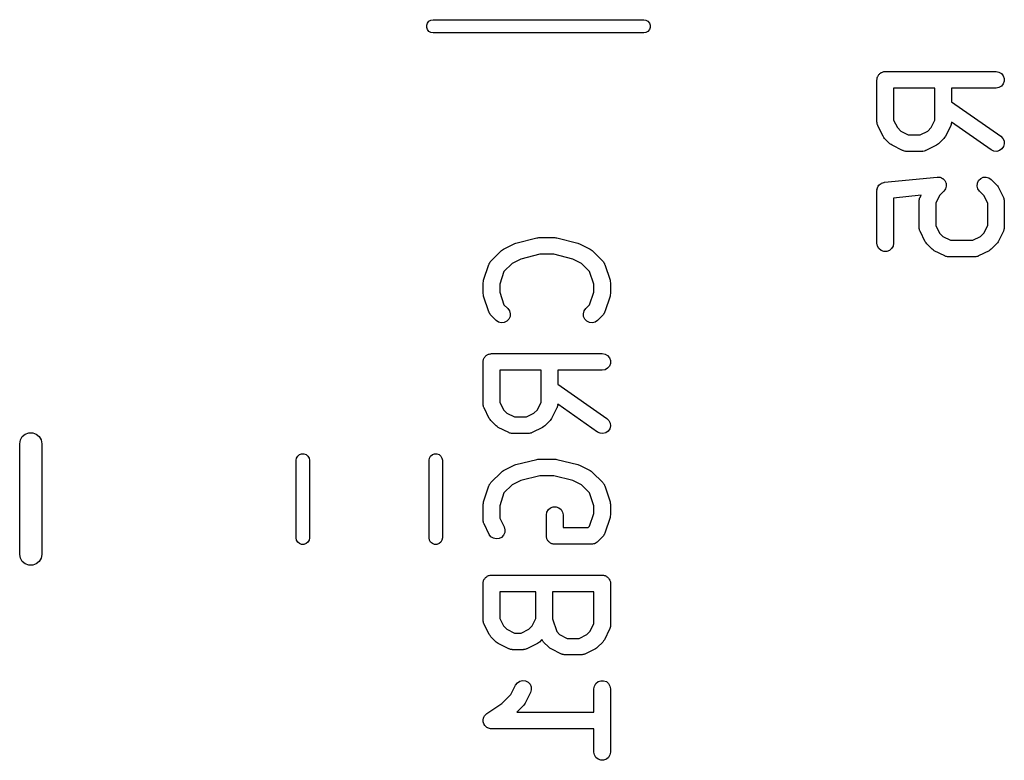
# Model space of a CAD drawing. Extents: x 48 to 353, y -143 to -50.
# Tile 22 of 70: x 82.57 to 91.46, y -69.03 to -62.35. Entities that reach past the tile are written whole.
import ezdxf

# ---------------------------------------------------------------- set-up
doc = ezdxf.new("R2010")
doc.units = 0
doc.header["$MEASUREMENT"] = 0
doc.layers.add('BLACK', color=7, linetype='CONTINUOUS')

msp = doc.modelspace()

# ---------------------------------------------------------------- linework, layer by layer
at = {"layer": 'Black'}
for p, q in [((86.2439, -62.3953), (86.251, -62.3757)), ((86.2439, -62.4162), (86.2439, -62.3953)), ((86.251, -62.3757), (86.2644, -62.3598)), ((86.2644, -62.3598), (86.2825, -62.3494)), ((86.2825, -62.3494), (86.303, -62.3457)), ((86.303, -62.3457), (88.203, -62.3457)), ((88.203, -62.3457), (88.2235, -62.3494)), ((88.2235, -62.3494), (88.2416, -62.3598)), ((88.2416, -62.3598), (88.255, -62.3757)), ((88.255, -62.3757), (88.2621, -62.3953)), ((88.2621, -62.3953), (88.2621, -62.4162)), ((86.251, -62.4357), (86.2439, -62.4162)), ((86.2644, -62.4517), (86.251, -62.4357)), ((86.2825, -62.4621), (86.2644, -62.4517)), ((86.303, -62.4657), (86.2825, -62.4621)), ((88.203, -62.4657), (86.303, -62.4657)), ((88.2235, -62.4621), (88.203, -62.4657)), ((88.2416, -62.4517), (88.2235, -62.4621)), ((88.255, -62.4357), (88.2416, -62.4517)), ((88.2621, -62.4162), (88.255, -62.4357)), ((90.3172, -62.8576), (90.3194, -62.8514)), ((90.3194, -62.8514), (90.3236, -62.8464)), ((90.3236, -62.8464), (90.3269, -62.8407)), ((90.3269, -62.8407), (90.332, -62.8365)), ((90.332, -62.8365), (90.3362, -62.8315)), ((90.3362, -62.8315), (90.3419, -62.8282)), ((90.3419, -62.8282), (90.3469, -62.824)), ((90.3469, -62.824), (90.353, -62.8217)), ((90.353, -62.8217), (90.3587, -62.8184)), ((90.3587, -62.8184), (90.3652, -62.8173)), ((90.3652, -62.8173), (90.3714, -62.815)), ((90.3714, -62.815), (90.3779, -62.815)), ((90.3779, -62.815), (90.3844, -62.8139)), ((90.3844, -62.8139), (91.3844, -62.8139)), ((91.3844, -62.8139), (91.41, -62.8184)), ((91.41, -62.8184), (91.4326, -62.8315)), ((91.4326, -62.8315), (91.4493, -62.8514)), ((91.4493, -62.8514), (91.4582, -62.8759)), ((90.3094, -62.8889), (90.3105, -62.8824)), ((90.3094, -63.2699), (90.3094, -62.8889)), ((90.3105, -62.8759), (90.3128, -62.8697)), ((90.3105, -62.8824), (90.3105, -62.8759)), ((90.3128, -62.8697), (90.3139, -62.8633)), ((90.3139, -62.8633), (90.3172, -62.8576)), ((91.4493, -62.9264), (91.4326, -62.9464)), ((91.4582, -62.9019), (91.4493, -62.9264)), ((91.4582, -62.8759), (91.4582, -62.9019)), ((90.4594, -62.9639), (90.4594, -63.2522)), ((90.8332, -62.9639), (90.4594, -62.9639)), ((90.8332, -63.2522), (90.8332, -62.9639)), ((91.3844, -62.9639), (90.9832, -62.9639)), ((90.9832, -62.9639), (90.9832, -63.088)), ((91.41, -62.9594), (91.3844, -62.9639)), ((91.4326, -62.9464), (91.41, -62.9594)), ((90.9832, -63.088), (91.4274, -63.3989)), ((90.3101, -63.2741), (90.3094, -63.2699)), ((90.3099, -63.2784), (90.3101, -63.2741)), ((90.3124, -63.2869), (90.3099, -63.2784)), ((90.3139, -63.2955), (90.3124, -63.2869)), ((90.3161, -63.2993), (90.3139, -63.2955)), ((90.3173, -63.3034), (90.3161, -63.2993)), ((90.4594, -63.2522), (90.4936, -63.3207)), ((90.7989, -63.3207), (90.8332, -63.2522)), ((90.9765, -63.2993), (90.9753, -63.3034)), ((90.9787, -63.2955), (90.9765, -63.2993)), ((90.9802, -63.2869), (90.9787, -63.2955)), ((90.9827, -63.2784), (90.9802, -63.2869)), ((90.983, -63.2709), (90.9824, -63.2741)), ((90.9824, -63.2741), (90.9827, -63.2784)), ((91.3414, -63.5218), (90.983, -63.2709)), ((90.3649, -63.3986), (90.3173, -63.3034)), ((90.4936, -63.3207), (90.524, -63.3511)), ((90.524, -63.3511), (90.5926, -63.3853)), ((90.5926, -63.3853), (90.7, -63.3853)), ((90.7, -63.3853), (90.7685, -63.3511)), ((90.7685, -63.3511), (90.7989, -63.3207)), ((90.9753, -63.3034), (90.9277, -63.3986)), ((90.3721, -63.4083), (90.3649, -63.3986)), ((90.379, -63.4181), (90.3721, -63.4083)), ((90.4266, -63.4657), (90.379, -63.4181)), ((90.4364, -63.4726), (90.4266, -63.4657)), ((90.4461, -63.4798), (90.4364, -63.4726)), ((90.8562, -63.4726), (90.8465, -63.4798)), ((90.866, -63.4657), (90.8562, -63.4726)), ((90.9136, -63.4181), (90.866, -63.4657)), ((90.9205, -63.4083), (90.9136, -63.4181)), ((90.9277, -63.3986), (90.9205, -63.4083)), ((91.4274, -63.3989), (91.4458, -63.4173)), ((91.4458, -63.4173), (91.4568, -63.4409)), ((91.4591, -63.4669), (91.4524, -63.492)), ((91.4568, -63.4409), (91.4591, -63.4669)), ((90.5413, -63.5274), (90.4461, -63.4798)), ((90.5455, -63.5286), (90.5413, -63.5274)), ((90.5492, -63.5308), (90.5455, -63.5286)), ((90.5579, -63.5323), (90.5492, -63.5308)), ((90.5663, -63.5348), (90.5579, -63.5323)), ((90.5706, -63.5346), (90.5663, -63.5348)), ((90.5749, -63.5353), (90.5706, -63.5346)), ((90.7177, -63.5353), (90.5749, -63.5353)), ((90.722, -63.5346), (90.7177, -63.5353)), ((90.7263, -63.5348), (90.722, -63.5346)), ((90.7347, -63.5323), (90.7263, -63.5348)), ((90.7434, -63.5308), (90.7347, -63.5323)), ((90.7471, -63.5286), (90.7434, -63.5308)), ((90.7513, -63.5274), (90.7471, -63.5286)), ((90.8465, -63.4798), (90.7513, -63.5274)), ((91.365, -63.5328), (91.3414, -63.5218)), ((91.3909, -63.535), (91.365, -63.5328)), ((91.4161, -63.5283), (91.3909, -63.535)), ((91.4374, -63.5134), (91.4161, -63.5283)), ((91.4524, -63.492), (91.4374, -63.5134)), ((90.3307, -63.8365), (90.339, -63.8305)), ((90.339, -63.8305), (90.3469, -63.824)), ((90.3469, -63.824), (90.3495, -63.823)), ((90.3495, -63.823), (90.3518, -63.8213)), ((90.3518, -63.8213), (90.3617, -63.8186)), ((90.3617, -63.8186), (90.3714, -63.815)), ((90.3714, -63.815), (90.3742, -63.815)), ((90.3742, -63.815), (90.3769, -63.8143)), ((90.3769, -63.8143), (90.8531, -63.7667)), ((90.8531, -63.7667), (90.8536, -63.7667)), ((90.8536, -63.7667), (90.854, -63.7666)), ((90.854, -63.7666), (90.8665, -63.7677)), ((90.8665, -63.7677), (90.8791, -63.7686)), ((90.8791, -63.7686), (90.8795, -63.7688)), ((90.8795, -63.7688), (90.88, -63.7688)), ((90.88, -63.7688), (90.8914, -63.7741)), ((90.8914, -63.7741), (90.9028, -63.7793)), ((90.9028, -63.7793), (90.9032, -63.7796)), ((90.9032, -63.7796), (90.9036, -63.7798)), ((90.9036, -63.7798), (90.9125, -63.7888)), ((90.9125, -63.7888), (90.9215, -63.7975)), ((90.9215, -63.7975), (90.9217, -63.7979)), ((90.9217, -63.7979), (90.922, -63.7983)), ((90.922, -63.7983), (90.9273, -63.8096)), ((90.9273, -63.8096), (90.9328, -63.821)), ((90.9328, -63.821), (90.9328, -63.8214)), ((90.9328, -63.8214), (90.933, -63.8219)), ((90.933, -63.8219), (90.9341, -63.8344)), ((90.9341, -63.8344), (90.9354, -63.8469)), ((91.2144, -63.8478), (91.2167, -63.8219)), ((91.2167, -63.8219), (91.2277, -63.7983)), ((91.2277, -63.7983), (91.2461, -63.7798)), ((91.2461, -63.7798), (91.2697, -63.7688)), ((91.2697, -63.7688), (91.2957, -63.7666)), ((91.2957, -63.7666), (91.3208, -63.7733)), ((91.3208, -63.7733), (91.3422, -63.7883)), ((91.3422, -63.7883), (91.3898, -63.8359)), ((90.3094, -63.8889), (90.3099, -63.8861)), ((90.3094, -64.3651), (90.3094, -63.8889)), ((90.3096, -63.8833), (90.3121, -63.8734)), ((90.3099, -63.8861), (90.3096, -63.8833)), ((90.3121, -63.8734), (90.3139, -63.8633)), ((90.3139, -63.8633), (90.3153, -63.8608)), ((90.3153, -63.8608), (90.316, -63.8581)), ((90.316, -63.8581), (90.3218, -63.8496)), ((90.3218, -63.8496), (90.3269, -63.8407)), ((90.3269, -63.8407), (90.3291, -63.8389)), ((90.3291, -63.8389), (90.3307, -63.8365)), ((90.9136, -63.8943), (90.8746, -63.9333)), ((90.9139, -63.8939), (90.9136, -63.8943)), ((90.9143, -63.8937), (90.9139, -63.8939)), ((90.9213, -63.8833), (90.9143, -63.8937)), ((90.9285, -63.873), (90.9213, -63.8833)), ((90.9287, -63.8725), (90.9285, -63.873)), ((90.9289, -63.8721), (90.9287, -63.8725)), ((90.932, -63.8599), (90.9289, -63.8721)), ((90.9353, -63.8478), (90.932, -63.8599)), ((90.9354, -63.8469), (90.9352, -63.8474)), ((90.9352, -63.8474), (90.9353, -63.8478)), ((91.2212, -63.873), (91.2144, -63.8478)), ((91.2361, -63.8943), (91.2212, -63.873)), ((91.2751, -63.9333), (91.2361, -63.8943)), ((91.3898, -63.8359), (91.3967, -63.8457)), ((91.3967, -63.8457), (91.4038, -63.8554)), ((91.4038, -63.8554), (91.4515, -63.9506)), ((90.7076, -63.932), (90.4594, -63.9568)), ((90.4594, -63.9568), (90.4594, -64.3651)), ((90.6903, -63.9841), (90.6911, -63.9799)), ((90.6903, -64.2222), (90.6903, -63.9841)), ((90.6908, -63.9756), (90.6933, -63.9671)), ((90.6911, -63.9799), (90.6908, -63.9756)), ((90.6933, -63.9671), (90.6949, -63.9585)), ((90.6949, -63.9585), (90.697, -63.9547)), ((90.697, -63.9547), (90.6983, -63.9506)), ((90.6983, -63.9506), (90.7076, -63.932)), ((90.8746, -63.9333), (90.8403, -64.0018)), ((90.8403, -64.0018), (90.8403, -64.2045)), ((91.3094, -64.0018), (91.2751, -63.9333)), ((91.3094, -64.2045), (91.3094, -64.0018)), ((91.4515, -63.9506), (91.4527, -63.9547)), ((91.4527, -63.9547), (91.4549, -63.9585)), ((91.4549, -63.9585), (91.4564, -63.9671)), ((91.4564, -63.9671), (91.4589, -63.9756)), ((91.4589, -63.9756), (91.4586, -63.9799)), ((91.4586, -63.9799), (91.4594, -63.9841)), ((91.4594, -63.9841), (91.4594, -64.2222)), ((90.6911, -64.2265), (90.6903, -64.2222)), ((90.6908, -64.2308), (90.6911, -64.2265)), ((90.6933, -64.2392), (90.6908, -64.2308)), ((90.6949, -64.2479), (90.6933, -64.2392)), ((90.697, -64.2516), (90.6949, -64.2479)), ((90.6983, -64.2558), (90.697, -64.2516)), ((90.7459, -64.351), (90.6983, -64.2558)), ((90.8403, -64.2045), (90.8746, -64.273)), ((90.8746, -64.273), (90.905, -64.3035)), ((91.2447, -64.3035), (91.2751, -64.273)), ((91.2751, -64.273), (91.3094, -64.2045)), ((91.4515, -64.2558), (91.4038, -64.351)), ((91.4527, -64.2516), (91.4515, -64.2558)), ((91.4549, -64.2479), (91.4527, -64.2516)), ((91.4564, -64.2392), (91.4549, -64.2479)), ((91.4589, -64.2308), (91.4564, -64.2392)), ((91.4594, -64.2222), (91.4586, -64.2265)), ((91.4586, -64.2265), (91.4589, -64.2308)), ((87.0329, -64.3698), (87.0408, -64.3675)), ((87.0408, -64.3675), (87.0483, -64.3641)), ((87.0483, -64.3641), (87.2388, -64.3165)), ((87.2388, -64.3165), (87.2479, -64.3159)), ((87.2479, -64.3159), (87.257, -64.3143)), ((87.257, -64.3143), (87.3998, -64.3143)), ((87.3998, -64.3143), (87.4088, -64.3159)), ((87.4088, -64.3159), (87.418, -64.3165)), ((87.418, -64.3165), (87.6085, -64.3641)), ((87.6085, -64.3641), (87.616, -64.3675)), ((87.616, -64.3675), (87.6238, -64.3698)), ((90.3139, -64.3907), (90.3094, -64.3651)), ((90.4594, -64.3651), (90.4549, -64.3907)), ((90.753, -64.3607), (90.7459, -64.351)), ((90.7599, -64.3705), (90.753, -64.3607)), ((90.905, -64.3035), (90.9735, -64.3377)), ((90.9735, -64.3377), (91.1762, -64.3377)), ((91.1762, -64.3377), (91.2447, -64.3035)), ((91.3967, -64.3607), (91.3898, -64.3705)), ((91.4038, -64.351), (91.3967, -64.3607)), ((86.823, -64.5267), (86.9182, -64.4315)), ((86.9182, -64.4315), (86.928, -64.4246)), ((86.928, -64.4246), (86.9377, -64.4174)), ((86.9377, -64.4174), (87.0329, -64.3698)), ((87.6238, -64.3698), (87.7191, -64.4174)), ((87.7191, -64.4174), (87.7287, -64.4246)), ((87.7287, -64.4246), (87.7386, -64.4315)), ((87.7386, -64.4315), (87.8338, -64.5267)), ((90.3269, -64.4133), (90.3139, -64.3907)), ((90.3469, -64.43), (90.3269, -64.4133)), ((90.3714, -64.439), (90.3469, -64.43)), ((90.3974, -64.439), (90.3714, -64.439)), ((90.4219, -64.43), (90.3974, -64.439)), ((90.4418, -64.4133), (90.4219, -64.43)), ((90.4549, -64.3907), (90.4418, -64.4133)), ((90.8075, -64.4181), (90.7599, -64.3705)), ((90.8174, -64.425), (90.8075, -64.4181)), ((90.827, -64.4322), (90.8174, -64.425)), ((90.9223, -64.4798), (90.827, -64.4322)), ((91.3227, -64.4322), (91.2274, -64.4798)), ((91.3323, -64.425), (91.3227, -64.4322)), ((91.3422, -64.4181), (91.3323, -64.425)), ((91.3898, -64.3705), (91.3422, -64.4181)), ((86.808, -64.5481), (86.8131, -64.5409)), ((86.8131, -64.5409), (86.8173, -64.5331)), ((86.8173, -64.5331), (86.8205, -64.5303)), ((86.8205, -64.5303), (86.823, -64.5267)), ((87.0157, -64.5462), (86.9416, -64.6203)), ((87.0927, -64.5077), (87.0157, -64.5462)), ((87.2662, -64.4643), (87.0927, -64.5077)), ((87.3906, -64.4643), (87.2662, -64.4643)), ((87.5641, -64.5077), (87.3906, -64.4643)), ((87.6411, -64.5462), (87.5641, -64.5077)), ((87.7152, -64.6203), (87.6411, -64.5462)), ((87.8338, -64.5267), (87.8363, -64.5303)), ((87.8363, -64.5303), (87.8395, -64.5331)), ((87.8395, -64.5331), (87.8437, -64.5409)), ((87.8437, -64.5409), (87.8487, -64.5481)), ((90.9264, -64.481), (90.9223, -64.4798)), ((90.9302, -64.4832), (90.9264, -64.481)), ((90.9388, -64.4847), (90.9302, -64.4832)), ((90.9472, -64.4872), (90.9388, -64.4847)), ((90.9516, -64.487), (90.9472, -64.4872)), ((90.9558, -64.4877), (90.9516, -64.487)), ((91.1939, -64.4877), (90.9558, -64.4877)), ((91.1982, -64.487), (91.1939, -64.4877)), ((91.2025, -64.4872), (91.1982, -64.487)), ((91.2109, -64.4847), (91.2025, -64.4872)), ((91.2196, -64.4832), (91.2109, -64.4847)), ((91.2233, -64.481), (91.2196, -64.4832)), ((91.2274, -64.4798), (91.2233, -64.481)), ((86.7572, -64.6989), (86.8048, -64.556)), ((86.8048, -64.556), (86.8069, -64.5522)), ((86.8069, -64.5522), (86.808, -64.5481)), ((86.9416, -64.6203), (86.9034, -64.7348)), ((87.7534, -64.7348), (87.7152, -64.6203)), ((87.8487, -64.5481), (87.8499, -64.5522)), ((87.8499, -64.5522), (87.8519, -64.556)), ((87.8519, -64.556), (87.8995, -64.6989)), ((86.7534, -64.7226), (86.7555, -64.7108)), ((86.7534, -64.8179), (86.7534, -64.7226)), ((86.7555, -64.7108), (86.7572, -64.6989)), ((87.8995, -64.6989), (87.9013, -64.7108)), ((87.9013, -64.7108), (87.9034, -64.7226)), ((87.9034, -64.7226), (87.9034, -64.8179)), ((86.9034, -64.7348), (86.9034, -64.8057)), ((86.9034, -64.8057), (86.9416, -64.9202)), ((87.7152, -64.9202), (87.7534, -64.8057)), ((87.7534, -64.8057), (87.7534, -64.7348)), ((86.7555, -64.8297), (86.7534, -64.8179)), ((86.7572, -64.8416), (86.7555, -64.8297)), ((86.8048, -64.9844), (86.7572, -64.8416)), ((87.8995, -64.8416), (87.8519, -64.9844)), ((87.9013, -64.8297), (87.8995, -64.8416)), ((87.9034, -64.8179), (87.9013, -64.8297)), ((86.8069, -64.9882), (86.8048, -64.9844)), ((86.808, -64.9924), (86.8069, -64.9882)), ((86.9416, -64.9202), (86.9767, -64.9553)), ((86.9767, -64.9553), (86.9916, -64.9766)), ((86.9916, -64.9766), (86.9983, -65.0018)), ((87.6584, -65.0018), (87.6652, -64.9766)), ((87.6652, -64.9766), (87.6801, -64.9553)), ((87.6801, -64.9553), (87.7152, -64.9202)), ((87.8499, -64.9882), (87.8487, -64.9924)), ((87.8519, -64.9844), (87.8499, -64.9882)), ((86.8131, -64.9996), (86.808, -64.9924)), ((86.8173, -65.0073), (86.8131, -64.9996)), ((86.8205, -65.0102), (86.8173, -65.0073)), ((86.823, -65.0137), (86.8205, -65.0102)), ((86.8706, -65.0614), (86.823, -65.0137)), ((86.8919, -65.0763), (86.8706, -65.0614)), ((86.9171, -65.083), (86.8919, -65.0763)), ((86.9666, -65.0698), (86.943, -65.0808)), ((86.9851, -65.0514), (86.9666, -65.0698)), ((86.9961, -65.0277), (86.9851, -65.0514)), ((86.9983, -65.0018), (86.9961, -65.0277)), ((87.6607, -65.0277), (87.6584, -65.0018)), ((87.6717, -65.0514), (87.6607, -65.0277)), ((87.6901, -65.0698), (87.6717, -65.0514)), ((87.7137, -65.0808), (87.6901, -65.0698)), ((87.7648, -65.0763), (87.7397, -65.083)), ((87.7862, -65.0614), (87.7648, -65.0763)), ((87.8338, -65.0137), (87.7862, -65.0614)), ((87.8363, -65.0102), (87.8338, -65.0137)), ((87.8395, -65.0073), (87.8363, -65.0102)), ((87.8437, -64.9996), (87.8395, -65.0073)), ((87.8487, -64.9924), (87.8437, -64.9996)), ((86.943, -65.0808), (86.9171, -65.083)), ((87.7397, -65.083), (87.7137, -65.0808)), ((86.7534, -65.4369), (86.7545, -65.4304)), ((86.7545, -65.4239), (86.7568, -65.4177)), ((86.7545, -65.4304), (86.7545, -65.4239)), ((86.7568, -65.4177), (86.7579, -65.4113)), ((86.7579, -65.4113), (86.7612, -65.4056)), ((86.7612, -65.4056), (86.7634, -65.3994)), ((86.7634, -65.3994), (86.7676, -65.3944)), ((86.7676, -65.3944), (86.7709, -65.3887)), ((86.7709, -65.3887), (86.776, -65.3845)), ((86.776, -65.3845), (86.7802, -65.3795)), ((86.7802, -65.3795), (86.7859, -65.3762)), ((86.7859, -65.3762), (86.7909, -65.372)), ((86.7909, -65.372), (86.797, -65.3697)), ((86.797, -65.3697), (86.8027, -65.3664)), ((86.8027, -65.3664), (86.8092, -65.3653)), ((86.8092, -65.3653), (86.8154, -65.363)), ((86.8154, -65.363), (86.8219, -65.363)), ((86.8219, -65.363), (86.8284, -65.3619)), ((86.8284, -65.3619), (87.8284, -65.3619)), ((87.8284, -65.3619), (87.854, -65.3664)), ((87.854, -65.3664), (87.8766, -65.3795)), ((87.8766, -65.3795), (87.8933, -65.3994)), ((87.8933, -65.3994), (87.9022, -65.4239)), ((87.9022, -65.4239), (87.9022, -65.4499)), ((86.7534, -65.8179), (86.7534, -65.4369)), ((86.9034, -65.5119), (86.9034, -65.8002)), ((87.2772, -65.5119), (86.9034, -65.5119)), ((87.2772, -65.8002), (87.2772, -65.5119)), ((87.8284, -65.5119), (87.4272, -65.5119)), ((87.4272, -65.5119), (87.4272, -65.636)), ((87.854, -65.5074), (87.8284, -65.5119)), ((87.8766, -65.4944), (87.854, -65.5074)), ((87.8933, -65.4744), (87.8766, -65.4944)), ((87.9022, -65.4499), (87.8933, -65.4744)), ((87.4272, -65.636), (87.8714, -65.9469)), ((86.7541, -65.8221), (86.7534, -65.8179)), ((86.7539, -65.8264), (86.7541, -65.8221)), ((86.7564, -65.8349), (86.7539, -65.8264)), ((86.7579, -65.8435), (86.7564, -65.8349)), ((86.7601, -65.8473), (86.7579, -65.8435)), ((86.7613, -65.8514), (86.7601, -65.8473)), ((86.8089, -65.9466), (86.7613, -65.8514)), ((86.9034, -65.8002), (86.9376, -65.8687)), ((86.9376, -65.8687), (86.968, -65.8991)), ((87.2125, -65.8991), (87.2429, -65.8687)), ((87.2429, -65.8687), (87.2772, -65.8002)), ((87.4193, -65.8514), (87.3717, -65.9466)), ((87.4205, -65.8473), (87.4193, -65.8514)), ((87.4227, -65.8435), (87.4205, -65.8473)), ((87.4242, -65.8349), (87.4227, -65.8435)), ((87.4267, -65.8264), (87.4242, -65.8349)), ((87.427, -65.8189), (87.4264, -65.8221)), ((87.4264, -65.8221), (87.4267, -65.8264)), ((87.7854, -66.0698), (87.427, -65.8189)), ((86.8161, -65.9563), (86.8089, -65.9466)), ((86.823, -65.9661), (86.8161, -65.9563)), ((86.8706, -66.0137), (86.823, -65.9661)), ((86.968, -65.8991), (87.0366, -65.9333)), ((87.0366, -65.9333), (87.144, -65.9333)), ((87.144, -65.9333), (87.2125, -65.8991)), ((87.3576, -65.9661), (87.31, -66.0137)), ((87.3645, -65.9563), (87.3576, -65.9661)), ((87.3717, -65.9466), (87.3645, -65.9563)), ((87.8714, -65.9469), (87.8898, -65.9653)), ((87.8898, -65.9653), (87.9008, -65.9889)), ((86.8804, -66.0206), (86.8706, -66.0137)), ((86.8901, -66.0278), (86.8804, -66.0206)), ((86.9853, -66.0754), (86.8901, -66.0278)), ((87.2905, -66.0278), (87.1953, -66.0754)), ((87.3002, -66.0206), (87.2905, -66.0278)), ((87.31, -66.0137), (87.3002, -66.0206)), ((87.8964, -66.04), (87.8814, -66.0614)), ((87.9031, -66.0149), (87.8964, -66.04)), ((87.9008, -65.9889), (87.9031, -66.0149)), ((82.5687, -66.175), (82.5748, -66.1408)), ((82.5748, -66.1408), (82.5921, -66.1107)), ((82.5921, -66.1107), (82.6187, -66.0884)), ((82.6187, -66.0884), (82.6514, -66.0765)), ((82.6514, -66.0765), (82.6861, -66.0765)), ((82.6861, -66.0765), (82.7188, -66.0884)), ((82.7188, -66.0884), (82.7454, -66.1107)), ((82.7454, -66.1107), (82.7627, -66.1408)), ((82.7627, -66.1408), (82.7687, -66.175)), ((86.9895, -66.0766), (86.9853, -66.0754)), ((86.9932, -66.0788), (86.9895, -66.0766)), ((87.0019, -66.0803), (86.9932, -66.0788)), ((87.0103, -66.0828), (87.0019, -66.0803)), ((87.0146, -66.0826), (87.0103, -66.0828)), ((87.0189, -66.0833), (87.0146, -66.0826)), ((87.1617, -66.0833), (87.0189, -66.0833)), ((87.166, -66.0826), (87.1617, -66.0833)), ((87.1703, -66.0828), (87.166, -66.0826)), ((87.1787, -66.0803), (87.1703, -66.0828)), ((87.1874, -66.0788), (87.1787, -66.0803)), ((87.1911, -66.0766), (87.1874, -66.0788)), ((87.1953, -66.0754), (87.1911, -66.0766)), ((87.809, -66.0808), (87.7854, -66.0698)), ((87.8349, -66.083), (87.809, -66.0808)), ((87.8601, -66.0763), (87.8349, -66.083)), ((87.8814, -66.0614), (87.8601, -66.0763)), ((82.5687, -67.175), (82.5687, -66.175)), ((82.7687, -66.175), (82.7687, -67.175)), ((85.065, -66.325), (85.0686, -66.3045)), ((85.0686, -66.3045), (85.079, -66.2864)), ((85.079, -66.2864), (85.095, -66.273)), ((85.095, -66.273), (85.1146, -66.2659)), ((85.1146, -66.2659), (85.1354, -66.2659)), ((85.1354, -66.2659), (85.155, -66.273)), ((85.155, -66.273), (85.171, -66.2864)), ((85.171, -66.2864), (85.1814, -66.3045)), ((85.1814, -66.3045), (85.185, -66.325)), ((86.265, -66.325), (86.2686, -66.3045)), ((86.2686, -66.3045), (86.279, -66.2864)), ((86.279, -66.2864), (86.295, -66.273)), ((86.295, -66.273), (86.3146, -66.2659)), ((86.3146, -66.2659), (86.3354, -66.2659)), ((86.3354, -66.2659), (86.355, -66.273)), ((86.355, -66.273), (86.371, -66.2864)), ((86.371, -66.2864), (86.3814, -66.3045)), ((86.3814, -66.3045), (86.385, -66.325)), ((87.0483, -66.3641), (87.2388, -66.3165)), ((87.2388, -66.3165), (87.2479, -66.3159)), ((87.2479, -66.3159), (87.257, -66.3143)), ((87.257, -66.3143), (87.3998, -66.3143)), ((87.3998, -66.3143), (87.4088, -66.3159)), ((87.4088, -66.3159), (87.418, -66.3165)), ((87.418, -66.3165), (87.6085, -66.3641)), ((85.065, -67.025), (85.065, -66.325)), ((85.185, -66.325), (85.185, -67.025)), ((86.265, -67.025), (86.265, -66.325)), ((86.385, -66.325), (86.385, -67.025)), ((86.9377, -66.4174), (87.0329, -66.3698)), ((87.0329, -66.3698), (87.0408, -66.3675)), ((87.0408, -66.3675), (87.0483, -66.3641)), ((87.6085, -66.3641), (87.616, -66.3675)), ((87.616, -66.3675), (87.6238, -66.3698)), ((87.6238, -66.3698), (87.7191, -66.4174)), ((86.823, -66.5267), (86.9182, -66.4315)), ((86.9182, -66.4315), (86.928, -66.4246)), ((86.928, -66.4246), (86.9377, -66.4174)), ((87.2662, -66.4643), (87.0927, -66.5077)), ((87.3906, -66.4643), (87.2662, -66.4643)), ((87.5641, -66.5077), (87.3906, -66.4643)), ((87.7191, -66.4174), (87.7287, -66.4246)), ((87.7287, -66.4246), (87.7386, -66.4315)), ((87.7386, -66.4315), (87.8338, -66.5267)), ((86.7572, -66.6989), (86.8048, -66.556)), ((86.8048, -66.556), (86.8069, -66.5522)), ((86.8069, -66.5522), (86.808, -66.5481)), ((86.808, -66.5481), (86.8131, -66.5409)), ((86.8131, -66.5409), (86.8173, -66.5331)), ((86.8173, -66.5331), (86.8205, -66.5303)), ((86.8205, -66.5303), (86.823, -66.5267)), ((87.0157, -66.5462), (86.9416, -66.6203)), ((87.0927, -66.5077), (87.0157, -66.5462)), ((87.6411, -66.5462), (87.5641, -66.5077)), ((87.7152, -66.6203), (87.6411, -66.5462)), ((87.8338, -66.5267), (87.8363, -66.5303)), ((87.8363, -66.5303), (87.8395, -66.5331)), ((87.8395, -66.5331), (87.8437, -66.5409)), ((87.8437, -66.5409), (87.8487, -66.5481)), ((87.8487, -66.5481), (87.8499, -66.5522)), ((87.8499, -66.5522), (87.8519, -66.556)), ((87.8519, -66.556), (87.8995, -66.6989)), ((86.9416, -66.6203), (86.9034, -66.7348)), ((87.7534, -66.7348), (87.7152, -66.6203)), ((86.7534, -66.7226), (86.7555, -66.7108)), ((86.7534, -66.8655), (86.7534, -66.7226)), ((86.7555, -66.7108), (86.7572, -66.6989)), ((86.9034, -66.7348), (86.9034, -66.8478)), ((87.3424, -66.7696), (87.3623, -66.7529)), ((87.3623, -66.7529), (87.3868, -66.744)), ((87.3868, -66.744), (87.4128, -66.744)), ((87.4128, -66.744), (87.4373, -66.7529)), ((87.4373, -66.7529), (87.4573, -66.7696)), ((87.7534, -66.8057), (87.7534, -66.7348)), ((87.8995, -66.6989), (87.9013, -66.7108)), ((87.9013, -66.7108), (87.9034, -66.7226)), ((87.9034, -66.7226), (87.9034, -66.8179)), ((86.9034, -66.8478), (86.9431, -66.9272)), ((87.3248, -66.8179), (87.3293, -66.7922)), ((87.3248, -67.0083), (87.3248, -66.8179)), ((87.3293, -66.7922), (87.3424, -66.7696)), ((87.4573, -66.7696), (87.4703, -66.7922)), ((87.4703, -66.7922), (87.4748, -66.8179)), ((87.4748, -66.8179), (87.4748, -66.9333)), ((87.7152, -66.9202), (87.7534, -66.8057)), ((87.8995, -66.8416), (87.8519, -66.9844)), ((87.9013, -66.8297), (87.8995, -66.8416)), ((87.9034, -66.8179), (87.9013, -66.8297)), ((86.7541, -66.8697), (86.7534, -66.8655)), ((86.7539, -66.8741), (86.7541, -66.8697)), ((86.7564, -66.8825), (86.7539, -66.8741)), ((86.7579, -66.8911), (86.7564, -66.8825)), ((86.7601, -66.8949), (86.7579, -66.8911)), ((86.7613, -66.899), (86.7601, -66.8949)), ((86.8089, -66.9943), (86.7613, -66.899)), ((86.9431, -66.9272), (86.9505, -66.9521)), ((87.4748, -66.9333), (87.7021, -66.9333)), ((87.7021, -66.9333), (87.7152, -66.9202)), ((85.0686, -67.0455), (85.065, -67.025)), ((85.185, -67.025), (85.1814, -67.0455)), ((86.2686, -67.0455), (86.265, -67.025)), ((86.385, -67.025), (86.3814, -67.0455)), ((86.8244, -67.0152), (86.8089, -66.9943)), ((86.8462, -67.0295), (86.8244, -67.0152)), ((86.8715, -67.0356), (86.8462, -67.0295)), ((86.8974, -67.0326), (86.8715, -67.0356)), ((86.9207, -67.021), (86.8974, -67.0326)), ((86.9386, -67.002), (86.9207, -67.021)), ((86.9489, -66.9781), (86.9386, -67.002)), ((86.9505, -66.9521), (86.9489, -66.9781)), ((87.3259, -67.0148), (87.3248, -67.0083)), ((87.3259, -67.0214), (87.3259, -67.0148)), ((87.3282, -67.0275), (87.3259, -67.0214)), ((87.3293, -67.034), (87.3282, -67.0275)), ((87.3326, -67.0397), (87.3293, -67.034)), ((87.8338, -67.0137), (87.7862, -67.0614)), ((87.8363, -67.0102), (87.8338, -67.0137)), ((87.8395, -67.0073), (87.8363, -67.0102)), ((87.8437, -66.9996), (87.8395, -67.0073)), ((87.8487, -66.9924), (87.8437, -66.9996)), ((87.8499, -66.9882), (87.8487, -66.9924)), ((87.8519, -66.9844), (87.8499, -66.9882)), ((85.079, -67.0636), (85.0686, -67.0455)), ((85.095, -67.077), (85.079, -67.0636)), ((85.1146, -67.0841), (85.095, -67.077)), ((85.1354, -67.0841), (85.1146, -67.0841)), ((85.155, -67.077), (85.1354, -67.0841)), ((85.171, -67.0636), (85.155, -67.077)), ((85.1814, -67.0455), (85.171, -67.0636)), ((86.279, -67.0636), (86.2686, -67.0455)), ((86.295, -67.077), (86.279, -67.0636)), ((86.3146, -67.0841), (86.295, -67.077)), ((86.3354, -67.0841), (86.3146, -67.0841)), ((86.355, -67.077), (86.3354, -67.0841)), ((86.371, -67.0636), (86.355, -67.077)), ((86.3814, -67.0455), (86.371, -67.0636)), ((87.3349, -67.0458), (87.3326, -67.0397)), ((87.3391, -67.0509), (87.3349, -67.0458)), ((87.3424, -67.0565), (87.3391, -67.0509)), ((87.3474, -67.0608), (87.3424, -67.0565)), ((87.3516, -67.0658), (87.3474, -67.0608)), ((87.3573, -67.0691), (87.3516, -67.0658)), ((87.3623, -67.0733), (87.3573, -67.0691)), ((87.3685, -67.0755), (87.3623, -67.0733)), ((87.3742, -67.0788), (87.3685, -67.0755)), ((87.3806, -67.0799), (87.3742, -67.0788)), ((87.3868, -67.0822), (87.3806, -67.0799)), ((87.3933, -67.0822), (87.3868, -67.0822)), ((87.3998, -67.0833), (87.3933, -67.0822)), ((87.7331, -67.0833), (87.3998, -67.0833)), ((87.7364, -67.0828), (87.7331, -67.0833)), ((87.7397, -67.083), (87.7364, -67.0828)), ((87.7491, -67.0805), (87.7397, -67.083)), ((87.7588, -67.0788), (87.7491, -67.0805)), ((87.7617, -67.0772), (87.7588, -67.0788)), ((87.7648, -67.0763), (87.7617, -67.0772)), ((87.7729, -67.0707), (87.7648, -67.0763)), ((87.7814, -67.0658), (87.7729, -67.0707)), ((87.7835, -67.0633), (87.7814, -67.0658)), ((87.7862, -67.0614), (87.7835, -67.0633)), ((82.5748, -67.2092), (82.5687, -67.175)), ((82.5921, -67.2393), (82.5748, -67.2092)), ((82.7627, -67.2092), (82.7454, -67.2393)), ((82.7687, -67.175), (82.7627, -67.2092)), ((82.6187, -67.2616), (82.5921, -67.2393)), ((82.6514, -67.2735), (82.6187, -67.2616)), ((82.6861, -67.2735), (82.6514, -67.2735)), ((82.7188, -67.2616), (82.6861, -67.2735)), ((82.7454, -67.2393), (82.7188, -67.2616)), ((86.7676, -67.3944), (86.7709, -67.3887)), ((86.7709, -67.3887), (86.776, -67.3845)), ((86.776, -67.3845), (86.7802, -67.3795)), ((86.7802, -67.3795), (86.7859, -67.3762)), ((86.7859, -67.3762), (86.7909, -67.372)), ((86.7909, -67.372), (86.797, -67.3697)), ((86.797, -67.3697), (86.8027, -67.3664)), ((86.8027, -67.3664), (86.8092, -67.3653)), ((86.8092, -67.3653), (86.8154, -67.363)), ((86.8154, -67.363), (86.8219, -67.363)), ((86.8219, -67.363), (86.8284, -67.3619)), ((86.8284, -67.3619), (87.8284, -67.3619)), ((87.8284, -67.3619), (87.8348, -67.363)), ((87.8348, -67.363), (87.8414, -67.363)), ((87.8414, -67.363), (87.8476, -67.3653)), ((87.8476, -67.3653), (87.854, -67.3664)), ((87.854, -67.3664), (87.8597, -67.3697)), ((87.8597, -67.3697), (87.8659, -67.372)), ((87.8659, -67.372), (87.8709, -67.3762)), ((87.8709, -67.3762), (87.8766, -67.3795)), ((87.8766, -67.3795), (87.8808, -67.3845)), ((87.8808, -67.3845), (87.8858, -67.3887)), ((87.8858, -67.3887), (87.8891, -67.3944)), ((86.7534, -67.4369), (86.7545, -67.4304)), ((86.7534, -67.7702), (86.7534, -67.4369)), ((86.7545, -67.4239), (86.7568, -67.4177)), ((86.7545, -67.4304), (86.7545, -67.4239)), ((86.7568, -67.4177), (86.7579, -67.4113)), ((86.7579, -67.4113), (86.7612, -67.4056)), ((86.7612, -67.4056), (86.7634, -67.3994)), ((86.7634, -67.3994), (86.7676, -67.3944)), ((87.8891, -67.3944), (87.8933, -67.3994)), ((87.8933, -67.3994), (87.8956, -67.4056)), ((87.8956, -67.4056), (87.8989, -67.4113)), ((87.8989, -67.4113), (87.9, -67.4177)), ((87.9, -67.4177), (87.9022, -67.4239)), ((87.9022, -67.4239), (87.9022, -67.4304)), ((87.9022, -67.4304), (87.9034, -67.4369)), ((87.9034, -67.4369), (87.9034, -67.8179)), ((86.9034, -67.5119), (86.9034, -67.7525)), ((87.2296, -67.5119), (86.9034, -67.5119)), ((87.2296, -67.7525), (87.2296, -67.5119)), ((87.3796, -67.5119), (87.3796, -67.7581)), ((87.7534, -67.5119), (87.3796, -67.5119)), ((87.7534, -67.8002), (87.7534, -67.5119)), ((86.7541, -67.7745), (86.7534, -67.7702)), ((86.7539, -67.7788), (86.7541, -67.7745)), ((86.7564, -67.7872), (86.7539, -67.7788)), ((86.7579, -67.7959), (86.7564, -67.7872)), ((86.7601, -67.7996), (86.7579, -67.7959)), ((86.7613, -67.8038), (86.7601, -67.7996)), ((86.8089, -67.899), (86.7613, -67.8038)), ((86.9034, -67.7525), (86.9376, -67.821)), ((86.9376, -67.821), (86.968, -67.8515)), ((87.1649, -67.8515), (87.1953, -67.821)), ((87.1953, -67.821), (87.2296, -67.7525)), ((87.3796, -67.7581), (87.4177, -67.8726)), ((87.7191, -67.8687), (87.7534, -67.8002)), ((87.9004, -67.8349), (87.8989, -67.8435)), ((87.9029, -67.8264), (87.9004, -67.8349)), ((87.9034, -67.8179), (87.9026, -67.8221)), ((87.9026, -67.8221), (87.9029, -67.8264)), ((86.8161, -67.9087), (86.8089, -67.899)), ((86.823, -67.9185), (86.8161, -67.9087)), ((86.8706, -67.9661), (86.823, -67.9185)), ((86.968, -67.8515), (87.0366, -67.8857)), ((87.0366, -67.8857), (87.0964, -67.8857)), ((87.0964, -67.8857), (87.1649, -67.8515)), ((87.4177, -67.8726), (87.4442, -67.8991)), ((87.4442, -67.8991), (87.5128, -67.9333)), ((87.6202, -67.9333), (87.6887, -67.8991)), ((87.6887, -67.8991), (87.7191, -67.8687)), ((87.8955, -67.8514), (87.8478, -67.9466)), ((87.8967, -67.8473), (87.8955, -67.8514)), ((87.8989, -67.8435), (87.8967, -67.8473)), ((86.8804, -67.973), (86.8706, -67.9661)), ((86.8901, -67.9802), (86.8804, -67.973)), ((86.9853, -68.0278), (86.8901, -67.9802)), ((87.2429, -67.9802), (87.1476, -68.0278)), ((87.2525, -67.973), (87.2429, -67.9802)), ((87.2624, -67.9661), (87.2525, -67.973)), ((87.2841, -67.9444), (87.2624, -67.9661)), ((87.2842, -67.9448), (87.2841, -67.9444)), ((87.2893, -67.952), (87.2842, -67.9448)), ((87.2934, -67.9597), (87.2893, -67.952)), ((87.2967, -67.9626), (87.2934, -67.9597)), ((87.2992, -67.9661), (87.2967, -67.9626)), ((87.3468, -68.0137), (87.2992, -67.9661)), ((87.3566, -68.0206), (87.3468, -68.0137)), ((87.5128, -67.9333), (87.6202, -67.9333)), ((87.7862, -68.0137), (87.7763, -68.0206)), ((87.8338, -67.9661), (87.7862, -68.0137)), ((87.8407, -67.9563), (87.8338, -67.9661)), ((87.8478, -67.9466), (87.8407, -67.9563)), ((86.9895, -68.029), (86.9853, -68.0278)), ((86.9932, -68.0312), (86.9895, -68.029)), ((87.0019, -68.0327), (86.9932, -68.0312)), ((87.0103, -68.0352), (87.0019, -68.0327)), ((87.0146, -68.035), (87.0103, -68.0352)), ((87.0189, -68.0357), (87.0146, -68.035)), ((87.1141, -68.0357), (87.0189, -68.0357)), ((87.1184, -68.035), (87.1141, -68.0357)), ((87.1227, -68.0352), (87.1184, -68.035)), ((87.1311, -68.0327), (87.1227, -68.0352)), ((87.1397, -68.0312), (87.1311, -68.0327)), ((87.1435, -68.029), (87.1397, -68.0312)), ((87.1476, -68.0278), (87.1435, -68.029)), ((87.3663, -68.0278), (87.3566, -68.0206)), ((87.4615, -68.0754), (87.3663, -68.0278)), ((87.4657, -68.0766), (87.4615, -68.0754)), ((87.4694, -68.0788), (87.4657, -68.0766)), ((87.4781, -68.0803), (87.4694, -68.0788)), ((87.4865, -68.0828), (87.4781, -68.0803)), ((87.4908, -68.0826), (87.4865, -68.0828)), ((87.495, -68.0833), (87.4908, -68.0826)), ((87.6379, -68.0833), (87.495, -68.0833)), ((87.6422, -68.0826), (87.6379, -68.0833)), ((87.6465, -68.0828), (87.6422, -68.0826)), ((87.6549, -68.0803), (87.6465, -68.0828)), ((87.6636, -68.0788), (87.6549, -68.0803)), ((87.6673, -68.0766), (87.6636, -68.0788)), ((87.6714, -68.0754), (87.6673, -68.0766)), ((87.7667, -68.0278), (87.6714, -68.0754)), ((87.7763, -68.0206), (87.7667, -68.0278)), ((87.0048, -68.4401), (87.047, -68.3557)), ((87.047, -68.3557), (87.0625, -68.3348)), ((87.0625, -68.3348), (87.0843, -68.3205)), ((87.0843, -68.3205), (87.1096, -68.3144)), ((87.1096, -68.3144), (87.1355, -68.3174)), ((87.1355, -68.3174), (87.1588, -68.329)), ((87.1588, -68.329), (87.1767, -68.348)), ((87.1767, -68.348), (87.187, -68.3719)), ((87.7534, -68.3893), (87.7579, -68.3636)), ((87.7579, -68.3636), (87.7709, -68.3411)), ((87.7709, -68.3411), (87.7909, -68.3243)), ((87.7909, -68.3243), (87.8154, -68.3154)), ((87.8154, -68.3154), (87.8414, -68.3154)), ((87.8414, -68.3154), (87.8659, -68.3243)), ((87.8659, -68.3243), (87.8858, -68.3411)), ((87.8858, -68.3411), (87.8989, -68.3636)), ((87.8989, -68.3636), (87.9034, -68.3893)), ((86.9235, -68.5215), (87.0048, -68.4401)), ((87.1812, -68.4228), (87.1336, -68.5181)), ((87.1886, -68.3979), (87.1812, -68.4228)), ((87.187, -68.3719), (87.1886, -68.3979)), ((87.7534, -68.6), (87.7534, -68.3893)), ((87.9034, -68.3893), (87.9034, -68.9607)), ((86.7868, -68.6126), (86.9235, -68.5215)), ((87.1195, -68.5376), (87.0571, -68.6)), ((87.1264, -68.5277), (87.1195, -68.5376)), ((87.1336, -68.5181), (87.1264, -68.5277)), ((86.7634, -68.6375), (86.7661, -68.6343)), ((86.7661, -68.6343), (86.7679, -68.6306)), ((86.7679, -68.6306), (86.7744, -68.6244)), ((86.7744, -68.6244), (86.7802, -68.6175)), ((86.7802, -68.6175), (86.7838, -68.6155)), ((86.7838, -68.6155), (86.7868, -68.6126)), ((87.0571, -68.6), (87.7534, -68.6)), ((86.7535, -68.6798), (86.7545, -68.6709)), ((86.7545, -68.6839), (86.7535, -68.6798)), ((86.7545, -68.662), (86.7559, -68.6581)), ((86.7545, -68.6709), (86.7545, -68.662)), ((86.7545, -68.688), (86.7545, -68.6839)), ((86.7576, -68.6964), (86.7545, -68.688)), ((86.7559, -68.6581), (86.7564, -68.6539)), ((86.7564, -68.6539), (86.7604, -68.6459)), ((86.7597, -68.7051), (86.7576, -68.6964)), ((86.762, -68.7086), (86.7597, -68.7051)), ((86.7604, -68.6459), (86.7634, -68.6375)), ((86.7634, -68.7125), (86.762, -68.7086)), ((86.7692, -68.7194), (86.7634, -68.7125)), ((86.7741, -68.7268), (86.7692, -68.7194)), ((86.7775, -68.7293), (86.7741, -68.7268)), ((86.7802, -68.7325), (86.7775, -68.7293)), ((86.7879, -68.7369), (86.7802, -68.7325)), ((86.7951, -68.7422), (86.7879, -68.7369)), ((86.7991, -68.7434), (86.7951, -68.7422)), ((86.8027, -68.7455), (86.7991, -68.7434)), ((86.8115, -68.747), (86.8027, -68.7455)), ((86.8201, -68.7495), (86.8115, -68.747)), ((86.8243, -68.7493), (86.8201, -68.7495)), ((86.8284, -68.75), (86.8243, -68.7493)), ((87.7534, -68.75), (86.8284, -68.75)), ((87.7534, -68.9607), (87.7534, -68.75)), ((87.7579, -68.9864), (87.7534, -68.9607)), ((87.7709, -69.0089), (87.7579, -68.9864)), ((87.8989, -68.9864), (87.8858, -69.0089)), ((87.9034, -68.9607), (87.8989, -68.9864)), ((87.7909, -69.0257), (87.7709, -69.0089)), ((87.8154, -69.0346), (87.7909, -69.0257)), ((87.8414, -69.0346), (87.8154, -69.0346)), ((87.8659, -69.0257), (87.8414, -69.0346)), ((87.8858, -69.0089), (87.8659, -69.0257))]:
    msp.add_line(p, q, dxfattribs=at)

doc.saveas('drawing.dxf')
